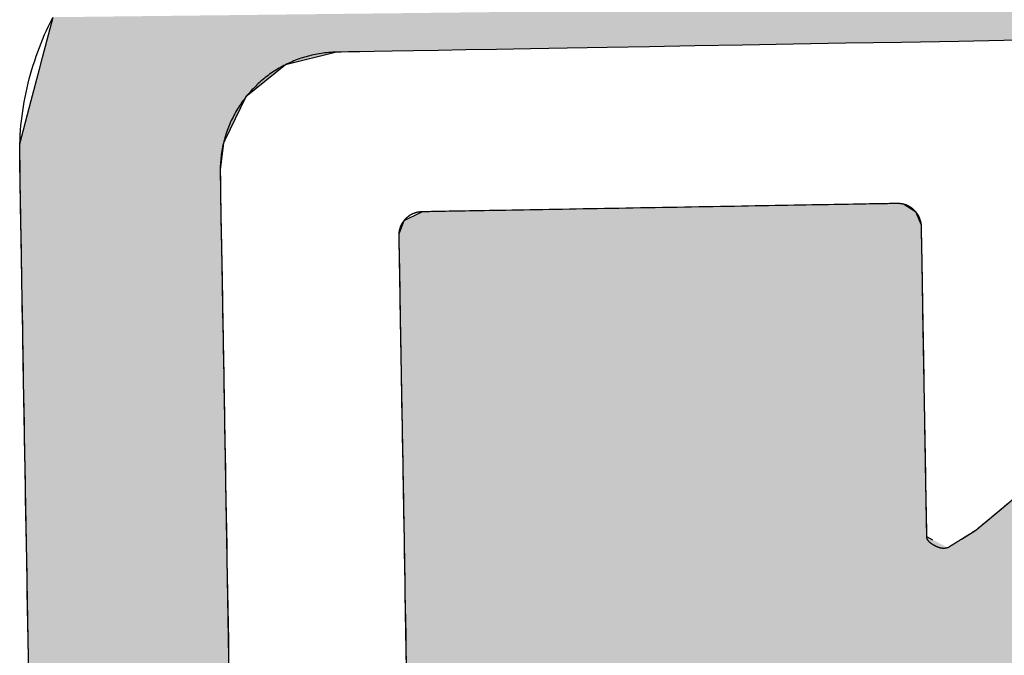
# Model space of a CAD drawing. Extents: x 1073 to 6773, y 5891 to 11716.
# Tile 13 of 45: x 3110 to 3185, y 8211 to 8259. Entities that reach past the tile are written whole.
import ezdxf

# ---------------------------------------------------------------- set-up
doc = ezdxf.new("R2010")
doc.units = 0
doc.layers.get('0').update_dxf_attribs({"linetype": 'CONTINUOUS'})
doc.layers.add('LOGO', color=7, linetype='CONTINUOUS')

# ---------------------------------------------------------------- blocks, each defined once
blk = doc.blocks.new('*U10')
at = {"layer": 'LOGO', "color": 8, "linetype": 'CONTINUOUS'}
for p, q in [((0.38, 29.093), (0.502, 29.53)), ((0.344, 28.966), (0.38, 29.093)), ((3.598, 29.093), (3.036, 28.966)), ((0.247, 28.622), (0.344, 28.966)), ((3.036, 28.966), (2.597, 28.622)), ((0.115, 28.152), (0.247, 28.622)), ((2.597, 28.622), (2.358, 28.152)), ((0.113, 27.831), (0.115, 28.121)), ((0.115, 28.121), (0.115, 28.152)), ((2.342, 28.121), (2.302, 27.831)), ((2.358, 28.152), (2.342, 28.121)), ((0.112, 27.696), (0.113, 27.831)), ((2.302, 27.831), (2.301, 27.696)), ((0.111, 27.592), (0.112, 27.696)), ((2.301, 27.696), (2.301, 27.592)), ((0.111, 27.295), (0.111, 27.592)), ((2.301, 27.592), (2.301, 27.295)), ((0.111, 26.978), (0.111, 27.295)), ((2.301, 27.295), (2.301, 26.978)), ((0.111, 26.634), (0.111, 26.978)), ((2.301, 26.978), (2.301, 26.634)), ((0.111, 26.139), (0.111, 26.634)), ((2.301, 26.634), (2.301, 26.139)), ((0.111, 25.761), (0.111, 26.139)), ((2.301, 26.139), (2.301, 25.761)), ((0.111, 23.986), (0.111, 25.761)), ((2.301, 25.761), (2.301, 23.986)), ((0.111, 23.577), (0.111, 23.986)), ((2.301, 23.986), (2.301, 23.577)), ((0.111, 21.525), (0.111, 23.577)), ((2.301, 23.577), (2.301, 21.525))]:
    blk.add_line(p, q, dxfattribs=at)
at = {"layer": 'LOGO', "color": 8, "linetype": 'CONTINUOUS', "extrusion": (0, 0, -1)}
for points in [[(-0.502, 29.53), (-74.438, 29.093), (-0.38, 29.093)], [(-0.38, 29.093), (-3.036, 28.966), (-0.344, 28.966)], [(-0.38, 29.093), (-3.598, 29.093), (-3.036, 28.966)], [(-0.344, 28.966), (-2.597, 28.622), (-0.247, 28.622)], [(-0.344, 28.966), (-3.036, 28.966), (-2.597, 28.622)], [(-0.247, 28.622), (-2.358, 28.152), (-0.115, 28.152)], [(-0.247, 28.622), (-2.597, 28.622), (-2.358, 28.152)], [(-0.115, 28.121), (-2.302, 27.831), (-0.113, 27.831)], [(-0.115, 28.152), (-2.342, 28.121), (-0.115, 28.121)], [(-0.115, 28.152), (-2.358, 28.152), (-2.342, 28.121)], [(-0.115, 28.121), (-2.342, 28.121), (-2.302, 27.831)], [(-0.113, 27.831), (-2.301, 27.696), (-0.112, 27.696)], [(-0.113, 27.831), (-2.302, 27.831), (-2.301, 27.696)], [(-0.112, 27.696), (-2.301, 27.592), (-0.111, 27.592)], [(-0.112, 27.696), (-2.301, 27.696), (-2.301, 27.592)], [(-0.111, 27.592), (-2.301, 27.295), (-0.111, 27.295)], [(-0.111, 27.592), (-2.301, 27.592), (-2.301, 27.295)], [(-0.111, 27.295), (-2.301, 26.978), (-0.111, 26.978)], [(-0.111, 27.295), (-2.301, 27.295), (-2.301, 26.978)], [(-0.111, 26.978), (-2.301, 26.634), (-0.111, 26.634)], [(-0.111, 26.978), (-2.301, 26.978), (-2.301, 26.634)], [(-0.111, 26.634), (-2.301, 26.139), (-0.111, 26.139)], [(-0.111, 26.634), (-2.301, 26.634), (-2.301, 26.139)], [(-0.111, 26.139), (-2.301, 25.761), (-0.111, 25.761)], [(-0.111, 26.139), (-2.301, 26.139), (-2.301, 25.761)], [(-0.111, 25.761), (-2.301, 23.986), (-0.111, 23.986)], [(-0.111, 25.761), (-2.301, 25.761), (-2.301, 23.986)], [(-0.111, 23.986), (-2.301, 23.577), (-0.111, 23.577)], [(-0.111, 23.986), (-2.301, 23.986), (-2.301, 23.577)], [(-0.111, 23.577), (-2.301, 21.525), (-0.111, 21.525)], [(-0.111, 23.577), (-2.301, 23.577), (-2.301, 21.525)]]:
    blk.add_solid(points, dxfattribs=at)
blk = doc.blocks.new('*U11')
at = {"layer": 'LOGO', "color": 8, "linetype": 'CONTINUOUS'}
for p, q in [((4.305, 27.24), (4.484, 27.325)), ((4.484, 27.325), (4.505, 27.335)), ((9.691, 27.335), (9.771, 27.325)), ((9.771, 27.325), (9.9, 27.24)), ((4.247, 27.095), (4.305, 27.24)), ((9.9, 27.24), (9.958, 27.095)), ((4.246, 27.001), (4.247, 27.095)), ((9.958, 27.095), (9.958, 27.001)), ((4.246, 26.874), (4.246, 27.001)), ((9.958, 27.001), (9.959, 26.874)), ((4.246, 26.48), (4.246, 26.874)), ((9.959, 26.874), (9.959, 26.48)), ((4.246, 26.15), (4.246, 26.48)), ((9.959, 26.48), (9.959, 26.15)), ((4.246, 25.557), (4.246, 26.15)), ((9.959, 26.15), (9.959, 25.557)), ((4.246, 24.344), (4.246, 25.557)), ((9.959, 25.557), (9.958, 24.344)), ((4.246, 24.278), (4.246, 24.344)), ((4.246, 23.735), (4.246, 24.278)), ((9.958, 24.344), (9.958, 24.278)), ((9.958, 24.278), (9.958, 23.735)), ((10.783, 23.972), (10.925, 24.087)), ((10.544, 23.779), (10.783, 23.972)), ((4.246, 23.685), (4.246, 23.735)), ((9.958, 23.735), (9.958, 23.685)), ((10.339, 23.648), (10.489, 23.738)), ((10.489, 23.738), (10.535, 23.773)), ((10.535, 23.773), (10.544, 23.779)), ((4.246, 23.648), (4.246, 23.685)), ((4.246, 23.559), (4.246, 23.648)), ((9.958, 23.685), (10.024, 23.648)), ((4.246, 23.162), (4.246, 23.559)), ((4.246, 22.334), (4.246, 23.162))]:
    blk.add_line(p, q, dxfattribs=at)
at = {"layer": 'LOGO', "color": 8, "linetype": 'CONTINUOUS', "extrusion": (0, 0, -1)}
for points in [[(-4.484, 27.325), (-9.9, 27.24), (-4.305, 27.24)], [(-4.505, 27.335), (-9.771, 27.325), (-4.484, 27.325)], [(-4.484, 27.325), (-9.771, 27.325), (-9.9, 27.24)], [(-4.505, 27.335), (-9.691, 27.335), (-9.771, 27.325)], [(-4.305, 27.24), (-9.958, 27.095), (-4.247, 27.095)], [(-4.305, 27.24), (-9.9, 27.24), (-9.958, 27.095)], [(-4.247, 27.095), (-9.958, 27.001), (-4.246, 27.001)], [(-4.247, 27.095), (-9.958, 27.095), (-9.958, 27.001)], [(-4.246, 27.001), (-9.959, 26.874), (-4.246, 26.874)], [(-4.246, 27.001), (-9.958, 27.001), (-9.959, 26.874)], [(-4.246, 26.874), (-9.959, 26.48), (-4.246, 26.48)], [(-4.246, 26.874), (-9.959, 26.874), (-9.959, 26.48)], [(-4.246, 26.48), (-9.959, 26.15), (-4.246, 26.15)], [(-4.246, 26.48), (-9.959, 26.48), (-9.959, 26.15)], [(-4.246, 26.15), (-9.959, 25.557), (-4.246, 25.557)], [(-4.246, 26.15), (-9.959, 26.15), (-9.959, 25.557)], [(-4.246, 25.557), (-9.958, 24.344), (-4.246, 24.344)], [(-4.246, 25.557), (-9.959, 25.557), (-9.958, 24.344)], [(-4.246, 24.344), (-9.958, 24.278), (-4.246, 24.278)], [(-4.246, 24.344), (-9.958, 24.344), (-9.958, 24.278)], [(-4.246, 24.278), (-9.958, 23.735), (-4.246, 23.735)], [(-4.246, 24.278), (-9.958, 24.278), (-9.958, 23.735)], [(-10.925, 24.087), (-15.602, 23.972), (-10.783, 23.972)], [(-10.783, 23.972), (-15.757, 23.779), (-10.544, 23.779)], [(-10.783, 23.972), (-15.602, 23.972), (-15.757, 23.779)], [(-4.246, 23.735), (-9.958, 23.685), (-4.246, 23.685)], [(-4.246, 23.735), (-9.958, 23.735), (-9.958, 23.685)], [(-10.489, 23.738), (-15.861, 23.648), (-10.339, 23.648)], [(-10.535, 23.773), (-15.789, 23.738), (-10.489, 23.738)], [(-10.489, 23.738), (-15.789, 23.738), (-15.861, 23.648)], [(-10.544, 23.779), (-15.762, 23.773), (-10.535, 23.773)], [(-10.535, 23.773), (-15.762, 23.773), (-15.789, 23.738)], [(-10.544, 23.779), (-15.757, 23.779), (-15.762, 23.773)], [(-4.246, 23.685), (-10.024, 23.648), (-4.246, 23.648)], [(-4.246, 23.685), (-9.958, 23.685), (-10.024, 23.648)], [(-4.246, 23.648), (-10.185, 23.559), (-4.246, 23.559)], [(-4.246, 23.648), (-10.024, 23.648), (-10.185, 23.559)], [(-10.339, 23.648), (-15.933, 23.559), (-10.185, 23.559)], [(-10.339, 23.648), (-15.861, 23.648), (-15.933, 23.559)], [(-4.246, 23.559), (-16.251, 23.162), (-4.246, 23.162)], [(-4.246, 23.559), (-15.933, 23.559), (-16.251, 23.162)], [(-4.246, 23.162), (-16.915, 22.334), (-4.246, 22.334)], [(-4.246, 23.162), (-16.251, 23.162), (-16.915, 22.334)], [(-4.246, 22.334), (-16.915, 22.334), (-17.03, 22.19)]]:
    blk.add_solid(points, dxfattribs=at)
blk = doc.blocks.new('KLAUS')
at = {"layer": 'LOGO'}
for points in [[(0.111, 22.543, 0), (0.111, 22.721, 0), (0.111, 22.898, 0), (0.111, 23.074, 0), (0.111, 23.25, 0), (0.111, 23.424, 0), (0.111, 23.598, 0), (0.111, 23.77, 0), (0.111, 23.941, 0), (0.111, 24.11, 0), (0.111, 24.277, 0), (0.111, 24.443, 0), (0.111, 24.607, 0), (0.111, 24.769, 0), (0.111, 24.928, 0), (0.111, 25.085, 0), (0.111, 25.24, 0), (0.111, 25.392, 0), (0.111, 25.541, 0), (0.111, 25.687, 0), (0.111, 25.83, 0), (0.111, 25.97, 0), (0.111, 26.106, 0), (0.111, 26.239, 0), (0.111, 26.368, 0), (0.111, 26.493, 0), (0.111, 26.614, 0), (0.111, 26.731, 0), (0.111, 26.844, 0), (0.111, 26.953, 0), (0.111, 27.056, 0), (0.111, 27.155, 0), (0.111, 27.25, 0), (0.111, 27.339, 0), (0.111, 27.423, 0), (0.111, 27.502, 0), (0.111, 27.576, 0), (0.111, 27.644, 0), (0.111, 27.706, 0), (0.111, 27.762, 0), (0.111, 27.813, 0), (0.111, 27.857, 0), (0.111, 27.895, 0), (0.111, 27.926, 0), (0.111, 27.951, 0), (0.111, 27.97, 0), (0.111, 27.981, 0), (0.111, 27.985, 0), (0.111, 28.033, 0), (0.113, 28.087, 0), (0.115, 28.14, 0), (0.118, 28.194, 0), (0.121, 28.247, 0), (0.126, 28.299, 0), (0.131, 28.352, 0), (0.138, 28.404, 0), (0.145, 28.456, 0), (0.153, 28.508, 0), (0.162, 28.559, 0), (0.171, 28.611, 0), (0.182, 28.662, 0), (0.193, 28.712, 0), (0.205, 28.763, 0), (0.218, 28.813, 0), (0.231, 28.862, 0), (0.245, 28.912, 0), (0.26, 28.961, 0), (0.276, 29.009, 0), (0.293, 29.058, 0), (0.31, 29.106, 0), (0.328, 29.154, 0), (0.347, 29.201, 0), (0.366, 29.248, 0), (0.386, 29.294, 0), (0.407, 29.341, 0), (0.429, 29.386, 0), (0.451, 29.432, 0), (0.474, 29.477, 0), (0.498, 29.521, 0)], [(3.598, 29.093, 0), (3.576, 29.093, 0), (3.555, 29.093, 0), (3.533, 29.092, 0), (3.512, 29.091, 0), (3.491, 29.089, 0), (3.47, 29.087, 0), (3.449, 29.085, 0), (3.428, 29.082, 0), (3.407, 29.079, 0), (3.386, 29.076, 0), (3.366, 29.073, 0), (3.345, 29.069, 0), (3.325, 29.065, 0), (3.305, 29.06, 0), (3.284, 29.055, 0), (3.264, 29.05, 0), (3.245, 29.045, 0), (3.225, 29.039, 0), (3.205, 29.033, 0), (3.186, 29.027, 0), (3.166, 29.02, 0), (3.147, 29.013, 0), (3.128, 29.006, 0), (3.109, 28.998, 0), (3.09, 28.991, 0), (3.072, 28.982, 0), (3.053, 28.974, 0), (3.035, 28.965, 0), (3.017, 28.956, 0), (2.999, 28.947, 0), (2.981, 28.938, 0), (2.963, 28.928, 0), (2.946, 28.918, 0), (2.929, 28.908, 0), (2.911, 28.897, 0), (2.894, 28.886, 0), (2.878, 28.875, 0), (2.861, 28.864, 0), (2.845, 28.852, 0), (2.828, 28.841, 0), (2.812, 28.829, 0), (2.797, 28.816, 0), (2.781, 28.804, 0), (2.765, 28.791, 0), (2.75, 28.778, 0), (2.735, 28.765, 0), (2.72, 28.752, 0), (2.706, 28.738, 0), (2.691, 28.724, 0), (2.677, 28.71, 0), (2.663, 28.696, 0), (2.649, 28.681, 0), (2.636, 28.666, 0), (2.622, 28.651, 0), (2.609, 28.636, 0), (2.597, 28.621, 0), (2.584, 28.605, 0), (2.572, 28.59, 0), (2.559, 28.574, 0), (2.547, 28.557, 0), (2.536, 28.541, 0), (2.524, 28.525, 0), (2.513, 28.508, 0), (2.502, 28.491, 0), (2.492, 28.474, 0), (2.481, 28.457, 0), (2.471, 28.439, 0), (2.461, 28.422, 0), (2.452, 28.404, 0), (2.442, 28.386, 0), (2.433, 28.368, 0), (2.425, 28.35, 0), (2.416, 28.331, 0), (2.408, 28.313, 0), (2.4, 28.294, 0), (2.392, 28.275, 0), (2.385, 28.256, 0), (2.378, 28.237, 0), (2.371, 28.218, 0), (2.365, 28.198, 0), (2.358, 28.179, 0), (2.353, 28.159, 0), (2.347, 28.139, 0), (2.342, 28.119, 0), (2.337, 28.099, 0), (2.332, 28.079, 0), (2.328, 28.059, 0), (2.324, 28.038, 0), (2.32, 28.018, 0), (2.317, 27.997, 0), (2.314, 27.977, 0), (2.311, 27.956, 0), (2.309, 27.935, 0), (2.306, 27.914, 0), (2.305, 27.892, 0), (2.303, 27.871, 0), (2.302, 27.85, 0), (2.302, 27.828, 0), (2.301, 27.807, 0), (2.301, 27.796, 0), (2.301, 27.789, 0), (2.301, 27.775, 0), (2.301, 27.754, 0), (2.301, 27.726, 0), (2.301, 27.692, 0), (2.301, 27.652, 0), (2.301, 27.605, 0), (2.301, 27.553, 0), (2.301, 27.494, 0), (2.301, 27.43, 0), (2.301, 27.36, 0), (2.301, 27.285, 0), (2.301, 27.205, 0), (2.301, 27.119, 0), (2.301, 27.029, 0), (2.301, 26.933, 0), (2.301, 26.833, 0), (2.301, 26.728, 0), (2.301, 26.619, 0), (2.301, 26.505, 0), (2.301, 26.388, 0), (2.301, 26.266, 0), (2.301, 26.14, 0), (2.301, 26.011, 0), (2.301, 25.878, 0), (2.301, 25.742, 0), (2.301, 25.602, 0), (2.301, 25.459, 0), (2.301, 25.313, 0), (2.301, 25.165, 0), (2.301, 25.013, 0), (2.301, 24.859, 0), (2.301, 24.702, 0), (2.301, 24.544, 0), (2.301, 24.383, 0), (2.301, 24.22, 0), (2.301, 24.055, 0), (2.301, 23.888, 0), (2.301, 23.72, 0), (2.301, 23.55, 0), (2.301, 23.379, 0), (2.301, 23.207, 0), (2.301, 23.034, 0), (2.301, 22.86, 0), (2.301, 22.685, 0), (2.301, 22.51, 0)], [(11.064, 29.093, 0), (10.408, 29.093, 0), (9.777, 29.093, 0), (9.171, 29.093, 0), (8.592, 29.093, 0), (8.04, 29.093, 0), (7.516, 29.093, 0), (7.022, 29.093, 0), (6.557, 29.093, 0), (6.122, 29.093, 0), (5.72, 29.093, 0), (5.349, 29.093, 0), (5.012, 29.093, 0), (4.708, 29.093, 0), (4.44, 29.093, 0), (4.207, 29.093, 0), (4.01, 29.093, 0), (3.85, 29.093, 0), (3.729, 29.093, 0), (3.647, 29.093, 0), (3.604, 29.093, 0), (3.598, 29.093, 0), (3.598, 29.093, 0), (3.598, 29.093, 0), (3.598, 29.093, 0), (3.598, 29.093, 0), (3.598, 29.093, 0), (3.598, 29.093, 0), (3.598, 29.093, 0), (3.598, 29.093, 0), (3.598, 29.093, 0), (3.598, 29.093, 0), (3.598, 29.093, 0), (3.598, 29.093, 0), (3.598, 29.093, 0), (3.598, 29.093, 0), (3.598, 29.093, 0), (3.598, 29.093, 0), (3.598, 29.093, 0), (3.598, 29.093, 0), (3.598, 29.093, 0), (3.598, 29.093, 0), (3.598, 29.093, 0), (3.598, 29.093, 0), (3.598, 29.093, 0), (3.598, 29.093, 0), (3.598, 29.093, 0), (3.598, 29.093, 0), (3.598, 29.093, 0), (3.598, 29.093, 0), (3.598, 29.093, 0), (3.598, 29.093, 0), (3.598, 29.093, 0), (3.598, 29.093, 0), (3.598, 29.093, 0), (3.598, 29.093, 0), (3.598, 29.093, 0), (3.598, 29.093, 0), (3.598, 29.093, 0), (3.598, 29.093, 0), (3.598, 29.093, 0), (3.598, 29.093, 0), (3.598, 29.093, 0), (3.598, 29.093, 0), (3.598, 29.093, 0), (3.598, 29.093, 0), (3.598, 29.093, 0), (3.598, 29.093, 0), (3.598, 29.093, 0), (3.598, 29.093, 0), (3.598, 29.093, 0), (3.598, 29.093, 0), (3.598, 29.093, 0), (3.598, 29.093, 0), (3.598, 29.093, 0), (3.598, 29.093, 0), (3.598, 29.093, 0), (3.598, 29.093, 0), (3.598, 29.093, 0), (3.598, 29.093, 0), (3.598, 29.093, 0), (3.598, 29.093, 0), (3.598, 29.093, 0), (3.598, 29.093, 0), (3.598, 29.093, 0), (3.598, 29.093, 0), (3.598, 29.093, 0), (3.598, 29.093, 0), (3.598, 29.093, 0), (3.598, 29.093, 0), (3.598, 29.093, 0), (3.598, 29.093, 0), (3.598, 29.093, 0), (3.598, 29.093, 0), (3.598, 29.093, 0), (3.598, 29.093, 0), (3.598, 29.093, 0), (3.598, 29.093, 0), (3.598, 29.093, 0), (3.598, 29.093, 0), (3.598, 29.093, 0), (3.598, 29.093, 0), (3.598, 29.093, 0), (3.598, 29.093, 0), (3.598, 29.093, 0), (3.598, 29.093, 0), (3.598, 29.093, 0), (3.598, 29.093, 0), (3.598, 29.093, 0), (3.598, 29.093, 0), (3.598, 29.093, 0), (3.598, 29.093, 0), (3.598, 29.093, 0), (3.598, 29.093, 0), (3.598, 29.093, 0), (3.598, 29.093, 0), (3.598, 29.093, 0), (3.598, 29.093, 0), (3.598, 29.093, 0), (3.598, 29.093, 0), (3.598, 29.093, 0)], [(4.505, 27.335, 0), (4.506, 27.335, 0), (4.511, 27.335, 0), (4.519, 27.335, 0), (4.53, 27.335, 0), (4.545, 27.335, 0), (4.562, 27.335, 0), (4.582, 27.335, 0), (4.605, 27.335, 0), (4.63, 27.335, 0), (4.658, 27.335, 0), (4.689, 27.335, 0), (4.723, 27.335, 0), (4.759, 27.335, 0), (4.797, 27.335, 0), (4.838, 27.335, 0), (4.88, 27.335, 0), (4.926, 27.335, 0), (4.973, 27.335, 0), (5.022, 27.335, 0), (5.074, 27.335, 0), (5.127, 27.335, 0), (5.182, 27.335, 0), (5.239, 27.335, 0), (5.298, 27.335, 0), (5.358, 27.335, 0), (5.42, 27.335, 0), (5.484, 27.335, 0), (5.549, 27.335, 0), (5.615, 27.335, 0), (5.683, 27.335, 0), (5.752, 27.335, 0), (5.822, 27.335, 0), (5.894, 27.335, 0), (5.966, 27.335, 0), (6.039, 27.335, 0), (6.114, 27.335, 0), (6.189, 27.335, 0), (6.265, 27.335, 0), (6.341, 27.335, 0), (6.419, 27.335, 0), (6.497, 27.335, 0), (6.575, 27.335, 0), (6.654, 27.335, 0), (6.733, 27.335, 0), (6.813, 27.335, 0), (6.893, 27.335, 0), (6.972, 27.335, 0), (7.053, 27.335, 0), (7.133, 27.335, 0), (7.213, 27.335, 0), (7.293, 27.335, 0), (7.373, 27.335, 0), (7.452, 27.335, 0), (7.532, 27.335, 0), (7.611, 27.335, 0), (7.689, 27.335, 0), (7.767, 27.335, 0), (7.845, 27.335, 0), (7.921, 27.335, 0), (7.998, 27.335, 0), (8.073, 27.335, 0), (8.147, 27.335, 0), (8.221, 27.335, 0), (8.294, 27.335, 0), (8.365, 27.335, 0), (8.436, 27.335, 0), (8.505, 27.335, 0), (8.573, 27.335, 0), (8.64, 27.335, 0), (8.705, 27.335, 0), (8.769, 27.335, 0), (8.831, 27.335, 0), (8.892, 27.335, 0), (8.951, 27.335, 0), (9.009, 27.335, 0), (9.064, 27.335, 0), (9.118, 27.335, 0), (9.17, 27.335, 0), (9.22, 27.335, 0), (9.268, 27.335, 0), (9.313, 27.335, 0), (9.357, 27.335, 0), (9.398, 27.335, 0), (9.437, 27.335, 0), (9.473, 27.335, 0), (9.508, 27.335, 0), (9.539, 27.335, 0), (9.568, 27.335, 0), (9.594, 27.335, 0), (9.618, 27.335, 0), (9.638, 27.335, 0), (9.656, 27.335, 0), (9.671, 27.335, 0), (9.683, 27.335, 0), (9.692, 27.335, 0), (9.697, 27.335, 0), (9.7, 27.335, 0), (9.703, 27.335, 0), (9.707, 27.335, 0), (9.712, 27.334, 0), (9.716, 27.334, 0), (9.72, 27.334, 0), (9.725, 27.334, 0), (9.729, 27.333, 0), (9.733, 27.332, 0), (9.738, 27.332, 0), (9.742, 27.331, 0), (9.746, 27.331, 0), (9.75, 27.33, 0), (9.754, 27.329, 0), (9.759, 27.328, 0), (9.763, 27.327, 0), (9.767, 27.326, 0), (9.771, 27.325, 0), (9.775, 27.324, 0), (9.779, 27.322, 0), (9.783, 27.321, 0), (9.787, 27.32, 0), (9.791, 27.318, 0), (9.795, 27.317, 0), (9.798, 27.315, 0), (9.802, 27.314, 0), (9.806, 27.312, 0), (9.81, 27.31, 0), (9.814, 27.308, 0), (9.817, 27.306, 0), (9.821, 27.305, 0), (9.825, 27.303, 0), (9.828, 27.301, 0), (9.832, 27.299, 0), (9.835, 27.296, 0), (9.839, 27.294, 0), (9.842, 27.292, 0), (9.846, 27.29, 0), (9.849, 27.287, 0), (9.852, 27.285, 0), (9.856, 27.282, 0), (9.859, 27.28, 0), (9.862, 27.277, 0), (9.865, 27.275, 0), (9.868, 27.272, 0), (9.871, 27.27, 0), (9.874, 27.267, 0), (9.877, 27.264, 0), (9.88, 27.261, 0), (9.883, 27.258, 0), (9.886, 27.255, 0), (9.889, 27.252, 0), (9.892, 27.249, 0), (9.894, 27.246, 0), (9.897, 27.243, 0), (9.9, 27.24, 0), (9.902, 27.237, 0), (9.905, 27.234, 0), (9.907, 27.23, 0), (9.91, 27.227, 0), (9.912, 27.224, 0), (9.914, 27.22, 0), (9.917, 27.217, 0), (9.919, 27.213, 0), (9.921, 27.21, 0), (9.923, 27.206, 0), (9.925, 27.203, 0), (9.927, 27.199, 0), (9.929, 27.196, 0), (9.931, 27.192, 0), (9.933, 27.188, 0), (9.935, 27.185, 0), (9.936, 27.181, 0), (9.938, 27.177, 0), (9.94, 27.173, 0), (9.941, 27.169, 0), (9.943, 27.165, 0), (9.944, 27.161, 0), (9.946, 27.157, 0), (9.947, 27.154, 0), (9.948, 27.149, 0), (9.949, 27.145, 0), (9.95, 27.141, 0), (9.951, 27.137, 0), (9.952, 27.133, 0), (9.953, 27.129, 0), (9.954, 27.125, 0), (9.955, 27.121, 0), (9.956, 27.116, 0), (9.956, 27.112, 0), (9.957, 27.108, 0), (9.957, 27.104, 0), (9.958, 27.099, 0), (9.958, 27.095, 0), (9.958, 27.091, 0), (9.959, 27.086, 0), (9.959, 27.082, 0), (9.959, 27.078, 0), (9.959, 27.075, 0), (9.959, 27.073, 0), (9.959, 27.069, 0), (9.959, 27.062, 0), (9.959, 27.054, 0), (9.959, 27.044, 0), (9.959, 27.032, 0), (9.959, 27.018, 0), (9.959, 27.002, 0), (9.959, 26.984, 0), (9.959, 26.965, 0), (9.959, 26.944, 0), (9.959, 26.921, 0), (9.959, 26.897, 0), (9.959, 26.871, 0), (9.959, 26.844, 0), (9.959, 26.815, 0), (9.959, 26.785, 0), (9.959, 26.753, 0), (9.959, 26.721, 0), (9.959, 26.686, 0), (9.959, 26.651, 0), (9.959, 26.614, 0), (9.959, 26.577, 0), (9.959, 26.538, 0), (9.959, 26.498, 0), (9.959, 26.457, 0), (9.959, 26.415, 0), (9.959, 26.372, 0), (9.959, 26.328, 0), (9.959, 26.284, 0), (9.959, 26.238, 0), (9.959, 26.192, 0), (9.959, 26.145, 0), (9.959, 26.098, 0), (9.959, 26.049, 0), (9.959, 26.001, 0), (9.959, 25.951, 0), (9.959, 25.902, 0), (9.959, 25.851, 0), (9.959, 25.801, 0), (9.959, 25.75, 0), (9.959, 25.698, 0), (9.959, 25.647, 0), (9.959, 25.595, 0), (9.959, 25.543, 0), (9.959, 25.491, 0), (9.959, 25.439, 0), (9.959, 25.387, 0), (9.958, 25.334, 0), (9.958, 25.282, 0), (9.958, 25.23, 0), (9.958, 25.178, 0), (9.958, 25.126, 0), (9.958, 25.075, 0), (9.958, 25.023, 0), (9.958, 24.972, 0), (9.958, 24.921, 0), (9.958, 24.871, 0), (9.958, 24.821, 0), (9.958, 24.772, 0), (9.958, 24.723, 0), (9.958, 24.675, 0), (9.958, 24.627, 0), (9.958, 24.58, 0), (9.958, 24.534, 0), (9.958, 24.488, 0), (9.958, 24.443, 0), (9.958, 24.399, 0), (9.958, 24.356, 0), (9.958, 24.314, 0), (9.958, 24.273, 0), (9.958, 24.233, 0), (9.958, 24.194, 0), (9.958, 24.156, 0), (9.958, 24.119, 0), (9.958, 24.083, 0), (9.958, 24.049, 0), (9.958, 24.016, 0), (9.958, 23.984, 0), (9.958, 23.953, 0), (9.958, 23.924, 0), (9.958, 23.897, 0), (9.958, 23.871, 0), (9.958, 23.846, 0), (9.958, 23.823, 0), (9.958, 23.802, 0), (9.958, 23.782, 0), (9.958, 23.764, 0), (9.958, 23.748, 0), (9.958, 23.734, 0), (9.958, 23.721, 0), (9.958, 23.71, 0), (9.958, 23.702, 0), (9.958, 23.695, 0), (9.958, 23.691, 0), (9.958, 23.688, 0), (9.958, 23.687, 0), (9.958, 23.687, 0), (9.958, 23.687, 0), (9.958, 23.687, 0), (9.958, 23.687, 0), (9.958, 23.687, 0), (9.958, 23.687, 0), (9.958, 23.687, 0), (9.958, 23.686, 0), (9.958, 23.686, 0), (9.958, 23.686, 0), (9.958, 23.686, 0), (9.958, 23.685, 0), (9.958, 23.685, 0), (9.958, 23.685, 0), (9.957, 23.684, 0), (9.957, 23.684, 0), (9.957, 23.683, 0), (9.957, 23.683, 0), (9.957, 23.682, 0), (9.957, 23.682, 0), (9.957, 23.681, 0), (9.957, 23.681, 0), (9.957, 23.68, 0), (9.957, 23.68, 0), (9.957, 23.679, 0), (9.957, 23.678, 0), (9.957, 23.678, 0), (9.957, 23.677, 0), (9.957, 23.676, 0), (9.957, 23.675, 0), (9.957, 23.675, 0), (9.957, 23.674, 0), (9.958, 23.673, 0), (9.958, 23.672, 0), (9.958, 23.672, 0), (9.958, 23.671, 0), (9.958, 23.67, 0), (9.958, 23.669, 0), (9.959, 23.668, 0), (9.959, 23.667, 0), (9.959, 23.666, 0), (9.96, 23.665, 0), (9.96, 23.664, 0), (9.96, 23.663, 0), (9.961, 23.662, 0), (9.961, 23.661, 0), (9.962, 23.66, 0), (9.962, 23.659, 0), (9.963, 23.657, 0), (9.963, 23.656, 0), (9.964, 23.655, 0), (9.964, 23.654, 0), (9.965, 23.653, 0), (9.966, 23.652, 0), (9.966, 23.65, 0), (9.967, 23.649, 0), (9.968, 23.648, 0), (9.969, 23.647, 0), (9.97, 23.645, 0), (9.971, 23.644, 0), (9.972, 23.643, 0), (9.973, 23.641, 0), (9.974, 23.64, 0), (9.975, 23.639, 0), (9.976, 23.637, 0), (9.977, 23.636, 0), (9.978, 23.634, 0), (9.98, 23.633, 0), (9.981, 23.631, 0), (9.982, 23.63, 0), (9.984, 23.628, 0), (9.985, 23.627, 0), (9.987, 23.625, 0), (9.989, 23.624, 0), (9.99, 23.622, 0), (9.992, 23.621, 0), (9.994, 23.619, 0), (9.996, 23.618, 0), (9.997, 23.616, 0), (9.999, 23.615, 0), (10.001, 23.613, 0), (10.004, 23.611, 0), (10.006, 23.61, 0), (10.008, 23.608, 0), (10.01, 23.606, 0), (10.012, 23.605, 0), (10.015, 23.603, 0), (10.017, 23.601, 0), (10.02, 23.6, 0), (10.022, 23.598, 0), (10.025, 23.596, 0), (10.028, 23.595, 0), (10.031, 23.593, 0), (10.034, 23.591, 0), (10.037, 23.589, 0), (10.04, 23.587, 0), (10.043, 23.586, 0), (10.046, 23.584, 0), (10.049, 23.582, 0), (10.052, 23.581, 0), (10.055, 23.579, 0), (10.058, 23.578, 0), (10.061, 23.576, 0), (10.064, 23.575, 0), (10.067, 23.573, 0), (10.07, 23.572, 0), (10.072, 23.571, 0), (10.075, 23.57, 0), (10.078, 23.569, 0), (10.081, 23.567, 0), (10.084, 23.566, 0), (10.086, 23.565, 0), (10.089, 23.564, 0), (10.092, 23.564, 0), (10.094, 23.563, 0), (10.097, 23.562, 0), (10.1, 23.561, 0), (10.102, 23.56, 0), (10.104, 23.56, 0), (10.107, 23.559, 0), (10.11, 23.558, 0), (10.112, 23.558, 0), (10.114, 23.557, 0), (10.117, 23.557, 0), (10.119, 23.556, 0), (10.121, 23.556, 0), (10.123, 23.556, 0), (10.126, 23.555, 0), (10.128, 23.555, 0), (10.13, 23.555, 0), (10.132, 23.555, 0), (10.134, 23.554, 0), (10.136, 23.554, 0), (10.139, 23.554, 0), (10.141, 23.554, 0), (10.143, 23.554, 0), (10.145, 23.554, 0), (10.146, 23.554, 0), (10.148, 23.554, 0), (10.15, 23.554, 0), (10.152, 23.554, 0), (10.154, 23.554, 0), (10.156, 23.554, 0), (10.157, 23.554, 0), (10.159, 23.554, 0), (10.161, 23.554, 0), (10.162, 23.554, 0), (10.164, 23.555, 0), (10.165, 23.555, 0), (10.167, 23.555, 0), (10.169, 23.555, 0), (10.17, 23.555, 0), (10.171, 23.556, 0), (10.173, 23.556, 0), (10.174, 23.556, 0), (10.176, 23.556, 0), (10.177, 23.557, 0), (10.178, 23.557, 0), (10.18, 23.557, 0), (10.181, 23.558, 0), (10.182, 23.558, 0), (10.183, 23.558, 0), (10.184, 23.558, 0), (10.185, 23.559, 0), (10.186, 23.559, 0), (10.187, 23.559, 0), (10.188, 23.56, 0), (10.189, 23.56, 0), (10.19, 23.561, 0), (10.191, 23.561, 0), (10.192, 23.561, 0), (10.193, 23.561, 0), (10.193, 23.562, 0), (10.194, 23.562, 0), (10.195, 23.562, 0), (10.195, 23.563, 0), (10.196, 23.563, 0), (10.197, 23.563, 0), (10.197, 23.564, 0), (10.198, 23.564, 0), (10.198, 23.564, 0), (10.199, 23.564, 0), (10.199, 23.564, 0), (10.2, 23.565, 0), (10.2, 23.565, 0), (10.2, 23.565, 0), (10.2, 23.565, 0), (10.201, 23.565, 0), (10.201, 23.565, 0), (10.201, 23.566, 0), (10.201, 23.566, 0), (10.201, 23.566, 0), (10.201, 23.566, 0), (10.201, 23.566, 0), (10.201, 23.566, 0), (10.202, 23.566, 0), (10.202, 23.566, 0), (10.203, 23.567, 0), (10.204, 23.567, 0), (10.205, 23.568, 0), (10.206, 23.568, 0), (10.207, 23.569, 0), (10.209, 23.57, 0), (10.21, 23.571, 0), (10.212, 23.572, 0), (10.214, 23.573, 0), (10.216, 23.574, 0), (10.218, 23.576, 0), (10.22, 23.577, 0), (10.223, 23.579, 0), (10.226, 23.58, 0), (10.228, 23.582, 0), (10.231, 23.584, 0), (10.234, 23.585, 0), (10.237, 23.587, 0), (10.24, 23.589, 0), (10.244, 23.591, 0), (10.247, 23.593, 0), (10.251, 23.595, 0), (10.254, 23.597, 0), (10.258, 23.6, 0), (10.262, 23.602, 0), (10.266, 23.604, 0), (10.27, 23.607, 0), (10.274, 23.609, 0), (10.278, 23.611, 0), (10.282, 23.614, 0), (10.286, 23.616, 0), (10.29, 23.619, 0), (10.295, 23.622, 0), (10.299, 23.624, 0), (10.303, 23.627, 0), (10.308, 23.63, 0), (10.312, 23.632, 0), (10.317, 23.635, 0), (10.322, 23.638, 0), (10.326, 23.641, 0), (10.331, 23.643, 0), (10.335, 23.646, 0), (10.34, 23.649, 0), (10.345, 23.652, 0), (10.35, 23.655, 0), (10.354, 23.657, 0), (10.359, 23.66, 0), (10.364, 23.663, 0), (10.368, 23.666, 0), (10.373, 23.669, 0), (10.378, 23.672, 0), (10.382, 23.674, 0), (10.387, 23.677, 0), (10.391, 23.68, 0), (10.396, 23.683, 0), (10.4, 23.685, 0), (10.405, 23.688, 0), (10.409, 23.691, 0), (10.414, 23.693, 0), (10.418, 23.696, 0), (10.422, 23.698, 0), (10.426, 23.701, 0), (10.431, 23.703, 0), (10.435, 23.706, 0), (10.439, 23.708, 0), (10.443, 23.71, 0), (10.446, 23.713, 0), (10.45, 23.715, 0), (10.454, 23.717, 0), (10.457, 23.719, 0), (10.461, 23.721, 0), (10.464, 23.724, 0), (10.467, 23.726, 0), (10.471, 23.727, 0), (10.474, 23.729, 0), (10.477, 23.731, 0), (10.479, 23.733, 0), (10.482, 23.734, 0), (10.485, 23.736, 0), (10.487, 23.737, 0), (10.489, 23.739, 0), (10.492, 23.74, 0), (10.494, 23.741, 0), (10.496, 23.742, 0), (10.497, 23.743, 0), (10.499, 23.744, 0), (10.5, 23.745, 0), (10.502, 23.746, 0), (10.503, 23.747, 0), (10.504, 23.747, 0), (10.504, 23.747, 0), (10.505, 23.748, 0), (10.505, 23.748, 0), (10.505, 23.748, 0), (10.506, 23.748, 0), (10.509, 23.751, 0), (10.514, 23.756, 0), (10.523, 23.762, 0), (10.534, 23.771, 0), (10.547, 23.782, 0), (10.563, 23.795, 0), (10.582, 23.81, 0), (10.602, 23.827, 0), (10.626, 23.845, 0), (10.651, 23.866, 0), (10.678, 23.888, 0), (10.708, 23.912, 0), (10.74, 23.938, 0), (10.774, 23.965, 0), (10.81, 23.994, 0), (10.848, 24.025, 0)], [(4.246, 22.401, 0), (4.246, 22.555, 0), (4.246, 22.708, 0), (4.246, 22.861, 0), (4.246, 23.013, 0), (4.246, 23.164, 0), (4.246, 23.315, 0), (4.246, 23.464, 0), (4.246, 23.612, 0), (4.246, 23.759, 0), (4.246, 23.904, 0), (4.246, 24.048, 0), (4.246, 24.191, 0), (4.246, 24.331, 0), (4.246, 24.469, 0), (4.246, 24.605, 0), (4.246, 24.739, 0), (4.246, 24.871, 0), (4.246, 25, 0), (4.246, 25.127, 0), (4.246, 25.25, 0), (4.246, 25.371, 0), (4.246, 25.489, 0), (4.246, 25.604, 0), (4.246, 25.715, 0), (4.246, 25.823, 0), (4.246, 25.928, 0), (4.246, 26.029, 0), (4.246, 26.126, 0), (4.246, 26.219, 0), (4.246, 26.308, 0), (4.246, 26.393, 0), (4.246, 26.473, 0), (4.246, 26.549, 0), (4.246, 26.621, 0), (4.246, 26.688, 0), (4.246, 26.75, 0), (4.246, 26.807, 0), (4.246, 26.859, 0), (4.246, 26.905, 0), (4.246, 26.947, 0), (4.246, 26.982, 0), (4.246, 27.013, 0), (4.246, 27.037, 0), (4.246, 27.056, 0), (4.246, 27.068, 0), (4.246, 27.075, 0), (4.246, 27.078, 0), (4.246, 27.082, 0), (4.246, 27.086, 0), (4.246, 27.091, 0), (4.246, 27.095, 0), (4.247, 27.099, 0), (4.247, 27.104, 0), (4.248, 27.108, 0), (4.248, 27.112, 0), (4.249, 27.116, 0), (4.25, 27.121, 0), (4.25, 27.125, 0), (4.251, 27.129, 0), (4.252, 27.133, 0), (4.253, 27.137, 0), (4.254, 27.141, 0), (4.255, 27.145, 0), (4.256, 27.149, 0), (4.258, 27.154, 0), (4.259, 27.157, 0), (4.26, 27.161, 0), (4.262, 27.165, 0), (4.263, 27.169, 0), (4.265, 27.173, 0), (4.266, 27.177, 0), (4.268, 27.181, 0), (4.27, 27.185, 0), (4.272, 27.188, 0), (4.273, 27.192, 0), (4.275, 27.196, 0), (4.277, 27.199, 0), (4.279, 27.203, 0), (4.281, 27.206, 0), (4.283, 27.21, 0), (4.286, 27.213, 0), (4.288, 27.217, 0), (4.29, 27.22, 0), (4.292, 27.224, 0), (4.295, 27.227, 0), (4.297, 27.23, 0), (4.3, 27.234, 0), (4.302, 27.237, 0), (4.305, 27.24, 0), (4.307, 27.243, 0), (4.31, 27.246, 0), (4.313, 27.249, 0), (4.316, 27.252, 0), (4.318, 27.255, 0), (4.321, 27.258, 0), (4.324, 27.261, 0), (4.327, 27.264, 0), (4.33, 27.267, 0), (4.333, 27.27, 0), (4.336, 27.272, 0), (4.339, 27.275, 0), (4.342, 27.277, 0), (4.346, 27.28, 0), (4.349, 27.282, 0), (4.352, 27.285, 0), (4.356, 27.287, 0), (4.359, 27.29, 0), (4.362, 27.292, 0), (4.366, 27.294, 0), (4.369, 27.296, 0), (4.373, 27.299, 0), (4.376, 27.301, 0), (4.38, 27.303, 0), (4.384, 27.305, 0), (4.387, 27.306, 0), (4.391, 27.308, 0), (4.395, 27.31, 0), (4.398, 27.312, 0), (4.402, 27.314, 0), (4.406, 27.315, 0), (4.41, 27.317, 0), (4.414, 27.318, 0), (4.418, 27.32, 0), (4.422, 27.321, 0), (4.426, 27.322, 0), (4.43, 27.324, 0), (4.434, 27.325, 0), (4.438, 27.326, 0), (4.442, 27.327, 0), (4.446, 27.328, 0), (4.45, 27.329, 0), (4.454, 27.33, 0), (4.458, 27.331, 0), (4.463, 27.331, 0), (4.467, 27.332, 0), (4.471, 27.332, 0), (4.475, 27.333, 0), (4.48, 27.334, 0), (4.484, 27.334, 0), (4.488, 27.334, 0), (4.493, 27.334, 0), (4.497, 27.335, 0), (4.501, 27.335, 0), (4.505, 27.335, 0), (4.505, 27.335, 0), (4.505, 27.335, 0), (4.505, 27.335, 0), (4.505, 27.335, 0), (4.505, 27.335, 0), (4.505, 27.335, 0), (4.505, 27.335, 0), (4.505, 27.335, 0), (4.505, 27.335, 0), (4.505, 27.335, 0), (4.505, 27.335, 0), (4.505, 27.335, 0), (4.505, 27.335, 0), (4.505, 27.335, 0), (4.505, 27.335, 0), (4.505, 27.335, 0), (4.505, 27.335, 0), (4.505, 27.335, 0), (4.505, 27.335, 0), (4.505, 27.335, 0), (4.505, 27.335, 0), (4.505, 27.335, 0), (4.505, 27.335, 0), (4.505, 27.335, 0), (4.505, 27.335, 0), (4.505, 27.335, 0), (4.505, 27.335, 0), (4.505, 27.335, 0), (4.505, 27.335, 0), (4.505, 27.335, 0), (4.505, 27.335, 0), (4.505, 27.335, 0), (4.505, 27.335, 0), (4.505, 27.335, 0), (4.505, 27.335, 0), (4.505, 27.335, 0), (4.505, 27.335, 0), (4.505, 27.335, 0), (4.505, 27.335, 0), (4.505, 27.335, 0), (4.505, 27.335, 0), (4.505, 27.335, 0), (4.505, 27.335, 0), (4.505, 27.335, 0), (4.505, 27.335, 0), (4.505, 27.335, 0), (4.505, 27.335, 0), (4.505, 27.335, 0), (4.505, 27.335, 0), (4.505, 27.335, 0), (4.505, 27.335, 0), (4.505, 27.335, 0), (4.505, 27.335, 0), (4.505, 27.335, 0), (4.505, 27.335, 0), (4.505, 27.335, 0), (4.505, 27.335, 0), (4.505, 27.335, 0), (4.505, 27.335, 0), (4.505, 27.335, 0), (4.505, 27.335, 0), (4.505, 27.335, 0), (4.505, 27.335, 0), (4.505, 27.335, 0), (4.505, 27.335, 0), (4.505, 27.335, 0), (4.505, 27.335, 0), (4.505, 27.335, 0), (4.505, 27.335, 0), (4.505, 27.335, 0), (4.505, 27.335, 0), (4.505, 27.335, 0), (4.505, 27.335, 0), (4.505, 27.335, 0), (4.505, 27.335, 0), (4.505, 27.335, 0), (4.505, 27.335, 0), (4.505, 27.335, 0), (4.505, 27.335, 0), (4.505, 27.335, 0), (4.505, 27.335, 0), (4.505, 27.335, 0), (4.505, 27.335, 0), (4.505, 27.335, 0), (4.505, 27.335, 0), (4.505, 27.335, 0), (4.505, 27.335, 0), (4.505, 27.335, 0), (4.505, 27.335, 0), (4.505, 27.335, 0), (4.505, 27.335, 0), (4.505, 27.335, 0), (4.505, 27.335, 0), (4.505, 27.335, 0), (4.505, 27.335, 0), (4.505, 27.335, 0), (4.505, 27.335, 0)]]:
    blk.add_polyline3d(points, dxfattribs=at)
at = {"layer": 'LOGO', "color": 8, "linetype": 'CONTINUOUS'}
for name in ['*U10', '*U11']:
    blk.add_blockref(name, (0, 0), dxfattribs=at)

msp = doc.modelspace()

# ---------------------------------------------------------------- block references
at = {"xscale": 6.929133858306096, "yscale": 6.929133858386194, "zscale": 6.929133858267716, "rotation": 0.9999999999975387}
msp.add_blockref('KLAUS', (3113, 8054.426), dxfattribs=at)

doc.saveas('drawing.dxf')
